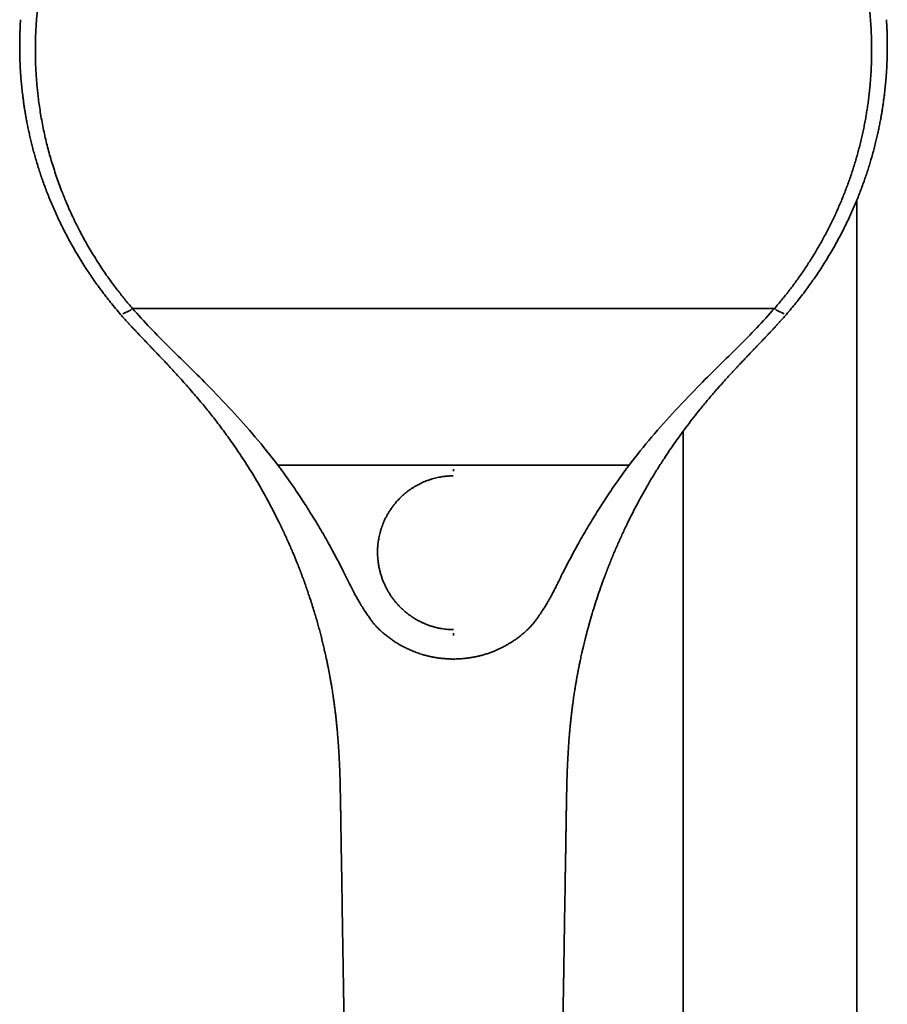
# Model space of a CAD drawing. Header units: millimetres. Extents: x 8 to 758, y 12 to 1622.
# Tile 13 of 16: x 281 to 390, y 1330 to 1454. Entities that reach past the tile are written whole.
import ezdxf

# ---------------------------------------------------------------- set-up
doc = ezdxf.new("R2010")
doc.units = ezdxf.units.MM

msp = doc.modelspace()

# ---------------------------------------------------------------- linework, layer by layer
at = {"color": 7, "linetype": 'Continuous', "lineweight": 35}
for p, q in [((386.3, 1257.18), (386.3, 1431.13)), ((375.91, 1417.48), (294.88, 1417.48)), ((293.65, 1416.78), (294.55, 1417.23)), ((376.24, 1417.23), (377.15, 1416.78)), ((364.4, 1402.01), (364.4, 1257.18)), ((313.23, 1397.72), (357.57, 1397.72)), ((321.16, 1354.33), (321.16, 1354.33)), ((349.64, 1354.33), (349.64, 1354.33))]:
    msp.add_line(p, q, dxfattribs=at)
for points, knots in [([(294.88, 1417.48), (294.88, 1417.48), (294.71, 1417.67), (294.39, 1418.05), (293.9, 1418.64), (293.43, 1419.23), (292.96, 1419.83), (292.45, 1420.5), (291.91, 1421.24), (291.33, 1422.07), (290.76, 1422.92), (290.21, 1423.79), (289.68, 1424.65), (289.19, 1425.48), (288.74, 1426.29), (288.29, 1427.14), (287.82, 1428.05), (287.35, 1429.01), (286.91, 1429.97), (286.54, 1430.84), (286.21, 1431.62), (285.91, 1432.39), (285.59, 1433.25), (285.26, 1434.19), (284.94, 1435.16), (284.64, 1436.14), (284.36, 1437.1), (284.11, 1438.06), (283.88, 1439.02), (283.67, 1439.99), (283.47, 1440.99), (283.29, 1441.99), (283.14, 1442.98), (283.01, 1443.88), (282.92, 1444.71), (282.84, 1445.45), (282.78, 1446.2), (282.72, 1447.02), (282.67, 1447.93), (282.64, 1448.93), (282.62, 1449.94), (282.63, 1450.96), (282.66, 1451.96), (282.7, 1452.87), (282.76, 1453.69), (282.82, 1454.44), (282.89, 1455.19), (282.98, 1456.01), (283.1, 1456.91), (283.25, 1457.9), (283.42, 1458.9), (283.62, 1459.9), (283.83, 1460.88), (284.04, 1461.76), (284.24, 1462.57), (284.44, 1463.29), (284.65, 1464.01), (284.87, 1464.73), (285.1, 1465.45), (285.34, 1466.16), (285.59, 1466.87), (285.85, 1467.57), (286.13, 1468.28), (286.41, 1468.98), (286.71, 1469.67), (287.01, 1470.36), (287.33, 1471.05), (287.65, 1471.73), (287.99, 1472.4), (288.34, 1473.07), (288.69, 1473.74), (289.06, 1474.4), (289.44, 1475.06), (289.83, 1475.71), (290.22, 1476.35), (290.63, 1476.99), (291.05, 1477.63), (291.48, 1478.25), (291.91, 1478.88), (292.36, 1479.49), (292.81, 1480.1), (293.28, 1480.7), (293.75, 1481.29), (294.23, 1481.88), (294.72, 1482.46), (295.22, 1483.04), (295.73, 1483.6), (296.25, 1484.17), (296.78, 1484.72), (297.31, 1485.26), (297.86, 1485.8), (298.41, 1486.33), (298.97, 1486.85), (299.53, 1487.37), (300.11, 1487.87), (300.69, 1488.37), (301.28, 1488.86), (301.88, 1489.34), (302.48, 1489.81), (303.09, 1490.27), (303.71, 1490.73), (304.34, 1491.18), (304.97, 1491.61), (305.61, 1492.04), (306.26, 1492.46), (306.91, 1492.87), (307.57, 1493.27), (308.23, 1493.66), (308.9, 1494.04), (309.58, 1494.41), (310.26, 1494.77), (310.95, 1495.13), (311.64, 1495.47), (312.34, 1495.8), (313.04, 1496.12), (313.75, 1496.44), (314.46, 1496.74), (315.17, 1497.03), (315.89, 1497.31), (316.62, 1497.59), (317.35, 1497.85), (318.08, 1498.1), (318.82, 1498.34), (319.56, 1498.57), (320.31, 1498.79), (321.05, 1499), (321.81, 1499.2), (322.56, 1499.39), (323.31, 1499.56), (324.05, 1499.72), (324.76, 1499.87), (325.54, 1500.02), (326.39, 1500.17), (327.32, 1500.31), (328.18, 1500.44), (328.96, 1500.53), (329.67, 1500.61), (330.38, 1500.68), (331.17, 1500.75), (332.05, 1500.81), (333, 1500.86), (333.88, 1500.89), (334.68, 1500.91), (335.16, 1500.91), (335.4, 1500.91)], [0, 0, 0, 0, 0.000004, 0.0065, 0.012998, 0.019497, 0.025997, 0.032499, 0.041033, 0.049567, 0.05852, 0.067473, 0.07603, 0.084588, 0.092309, 0.10003, 0.109389, 0.118747, 0.127712, 0.136677, 0.143174, 0.149671, 0.158205, 0.166739, 0.175691, 0.184644, 0.193202, 0.201759, 0.210293, 0.218827, 0.22778, 0.236733, 0.245291, 0.253849, 0.260346, 0.266846, 0.273346, 0.279848, 0.288382, 0.296916, 0.305868, 0.314821, 0.323379, 0.331936, 0.338434, 0.344933, 0.351433, 0.357936, 0.36647, 0.375004, 0.383957, 0.39291, 0.401468, 0.410026, 0.416523, 0.423023, 0.429523, 0.436025, 0.442524, 0.449023, 0.455529, 0.462035, 0.468551, 0.475067, 0.48159, 0.488113, 0.49461, 0.50111, 0.50761, 0.514112, 0.520611, 0.52711, 0.533617, 0.540123, 0.546639, 0.553156, 0.559679, 0.566203, 0.5727, 0.5792, 0.5857, 0.592202, 0.598701, 0.6052, 0.611706, 0.618212, 0.624728, 0.631244, 0.637767, 0.64429, 0.650788, 0.657287, 0.663787, 0.670289, 0.676788, 0.683287, 0.689794, 0.6963, 0.702817, 0.709333, 0.715857, 0.72238, 0.728878, 0.735377, 0.741877, 0.748379, 0.754878, 0.761377, 0.767883, 0.77439, 0.780905, 0.787421, 0.793944, 0.800467, 0.806965, 0.813465, 0.819964, 0.826467, 0.832966, 0.839465, 0.845971, 0.852478, 0.858994, 0.86551, 0.872034, 0.878557, 0.885055, 0.891555, 0.898054, 0.904557, 0.91048, 0.916403, 0.92431, 0.932217, 0.940124, 0.946062, 0.952, 0.957992, 0.963984, 0.971984, 0.979984, 0.987984, 0.993992, 1, 1, 1, 1]), ([(335.4, 1500.91), (335.66, 1500.91), (336.17, 1500.91), (336.95, 1500.89), (337.73, 1500.86), (338.5, 1500.83), (339.28, 1500.78), (340.06, 1500.72), (340.83, 1500.64), (341.6, 1500.56), (342.37, 1500.47), (343.14, 1500.36), (343.91, 1500.25), (344.68, 1500.12), (345.44, 1499.98), (346.21, 1499.83), (346.97, 1499.68), (347.73, 1499.51), (348.48, 1499.33), (349.24, 1499.13), (349.99, 1498.93), (350.73, 1498.72), (351.47, 1498.5), (352.21, 1498.26), (352.95, 1498.02), (353.68, 1497.77), (354.41, 1497.5), (355.13, 1497.23), (355.85, 1496.94), (356.57, 1496.64), (357.28, 1496.34), (357.99, 1496.02), (358.69, 1495.69), (359.38, 1495.36), (360.07, 1495.01), (360.76, 1494.66), (361.43, 1494.29), (362.11, 1493.92), (362.78, 1493.53), (363.44, 1493.14), (364.1, 1492.74), (364.75, 1492.32), (365.39, 1491.9), (366.03, 1491.47), (366.66, 1491.03), (367.28, 1490.58), (367.9, 1490.13), (368.51, 1489.66), (369.11, 1489.19), (369.71, 1488.7), (370.29, 1488.21), (370.87, 1487.71), (371.45, 1487.2), (372.01, 1486.68), (372.57, 1486.16), (373.12, 1485.63), (373.66, 1485.09), (374.19, 1484.54), (374.71, 1483.99), (375.22, 1483.42), (375.73, 1482.85), (376.23, 1482.28), (376.72, 1481.69), (377.2, 1481.1), (377.67, 1480.51), (378.13, 1479.9), (378.58, 1479.29), (379.03, 1478.67), (379.46, 1478.05), (379.88, 1477.42), (380.3, 1476.79), (380.7, 1476.15), (381.09, 1475.5), (381.48, 1474.85), (381.85, 1474.19), (382.22, 1473.53), (382.57, 1472.86), (382.92, 1472.19), (383.25, 1471.51), (383.57, 1470.82), (383.88, 1470.14), (384.19, 1469.45), (384.48, 1468.75), (384.76, 1468.05), (385.03, 1467.35), (385.29, 1466.64), (385.53, 1465.93), (385.77, 1465.22), (386, 1464.5), (386.21, 1463.78), (386.42, 1463.05), (386.61, 1462.33), (386.8, 1461.6), (386.97, 1460.87), (387.13, 1460.14), (387.28, 1459.4), (387.41, 1458.66), (387.54, 1457.92), (387.65, 1457.18), (387.76, 1456.44), (387.85, 1455.69), (387.93, 1454.94), (388, 1454.2), (388.06, 1453.45), (388.1, 1452.7), (388.14, 1451.95), (388.16, 1451.2), (388.17, 1450.45), (388.17, 1449.7), (388.16, 1448.95), (388.14, 1448.2), (388.1, 1447.46), (388.06, 1446.71), (388, 1445.96), (387.93, 1445.21), (387.85, 1444.46), (387.76, 1443.72), (387.66, 1442.98), (387.54, 1442.23), (387.42, 1441.49), (387.28, 1440.76), (387.13, 1440.02), (386.98, 1439.29), (386.81, 1438.56), (386.62, 1437.83), (386.43, 1437.1), (386.23, 1436.38), (386.01, 1435.66), (385.79, 1434.94), (385.55, 1434.23), (385.3, 1433.52), (385.04, 1432.81), (384.77, 1432.11), (384.49, 1431.41), (384.2, 1430.71), (383.9, 1430.02), (383.59, 1429.33), (383.27, 1428.65), (382.94, 1427.97), (382.59, 1427.3), (382.24, 1426.63), (381.88, 1425.97), (381.5, 1425.31), (381.12, 1424.66), (380.73, 1424.02), (380.32, 1423.37), (379.91, 1422.74), (379.49, 1422.11), (379.06, 1421.49), (378.62, 1420.87), (378.16, 1420.26), (377.72, 1419.67), (377.27, 1419.1), (376.83, 1418.55), (376.37, 1418.01), (376.07, 1417.65), (375.91, 1417.48), (375.91, 1417.48)], [0, 0, 0, 0, 0.006496, 0.012994, 0.019493, 0.025993, 0.032496, 0.038993, 0.045493, 0.051992, 0.058495, 0.064994, 0.071492, 0.077999, 0.084505, 0.091019, 0.097534, 0.104058, 0.110583, 0.11708, 0.12358, 0.130079, 0.136582, 0.143081, 0.14958, 0.156086, 0.162592, 0.169107, 0.175621, 0.182147, 0.188672, 0.19517, 0.201669, 0.208169, 0.214671, 0.22117, 0.227669, 0.234175, 0.240682, 0.247196, 0.253711, 0.260235, 0.266759, 0.273257, 0.279756, 0.286256, 0.292759, 0.299257, 0.305756, 0.312263, 0.318769, 0.325283, 0.331798, 0.338324, 0.344849, 0.351347, 0.357846, 0.364346, 0.370848, 0.377347, 0.383846, 0.390352, 0.396858, 0.403374, 0.409889, 0.416413, 0.422936, 0.429434, 0.435933, 0.442433, 0.448935, 0.455434, 0.461933, 0.46844, 0.474946, 0.48146, 0.487975, 0.4945, 0.501026, 0.507523, 0.514023, 0.520523, 0.527025, 0.533524, 0.540023, 0.546529, 0.553035, 0.559551, 0.566066, 0.57259, 0.579113, 0.58561, 0.59211, 0.59861, 0.605112, 0.611611, 0.61811, 0.624616, 0.631123, 0.637637, 0.644151, 0.650676, 0.657203, 0.6637, 0.6702, 0.6767, 0.683202, 0.689701, 0.6962, 0.702706, 0.709212, 0.715726, 0.72224, 0.728765, 0.73529, 0.741787, 0.748287, 0.754787, 0.761289, 0.767786, 0.774286, 0.780786, 0.787289, 0.793785, 0.800283, 0.806779, 0.813277, 0.819775, 0.826274, 0.832781, 0.839287, 0.845801, 0.852315, 0.85884, 0.865365, 0.871863, 0.878363, 0.884862, 0.891365, 0.897862, 0.904362, 0.910861, 0.917364, 0.923861, 0.930361, 0.936861, 0.943363, 0.949859, 0.956356, 0.962856, 0.969356, 0.975858, 0.98189, 0.987923, 0.993959, 0.999996, 1, 1, 1, 1]), ([(280.76, 1453.9), (280.76, 1453.89), (280.75, 1453.86), (280.75, 1453.81), (280.75, 1453.76), (280.75, 1453.71), (280.74, 1453.66), (280.74, 1453.58), (280.73, 1453.47), (280.72, 1453.33), (280.72, 1453.17), (280.71, 1452.98), (280.7, 1452.77), (280.69, 1452.54), (280.68, 1452.29), (280.67, 1452.01), (280.66, 1451.71), (280.66, 1451.41), (280.65, 1450.98), (280.65, 1450.42), (280.66, 1449.72), (280.67, 1449.01), (280.7, 1448.27), (280.74, 1447.5), (280.8, 1446.69), (280.86, 1445.87), (280.95, 1445.03), (281.04, 1444.27), (281.13, 1443.61), (281.21, 1443.03), (281.3, 1442.45), (281.4, 1441.85), (281.51, 1441.23), (281.63, 1440.61), (281.76, 1439.97), (281.91, 1439.33), (282.06, 1438.66), (282.23, 1437.98), (282.41, 1437.28), (282.61, 1436.57), (282.83, 1435.83), (283.05, 1435.11), (283.28, 1434.39), (283.52, 1433.69), (283.78, 1432.97), (284.05, 1432.24), (284.34, 1431.5), (284.65, 1430.75), (284.98, 1429.98), (285.33, 1429.21), (285.7, 1428.42), (286.09, 1427.62), (286.5, 1426.82), (286.93, 1426.01), (287.39, 1425.2), (287.86, 1424.38), (288.36, 1423.56), (288.86, 1422.76), (289.37, 1421.99), (289.88, 1421.24), (290.4, 1420.49), (290.96, 1419.74), (291.53, 1418.98), (292.12, 1418.23), (292.74, 1417.48), (293.17, 1416.98), (293.38, 1416.73)], [0, 0, 0, 0, 0.001344, 0.0025426, 0.0036481, 0.0048852, 0.0061908, 0.0075631, 0.0110608, 0.0144954, 0.0182233, 0.0230426, 0.0282751, 0.0339195, 0.0404225, 0.047395, 0.0548116, 0.0623659, 0.0699641, 0.0870834, 0.1044472, 0.1221657, 0.1402562, 0.1599959, 0.1801677, 0.2007753, 0.221823, 0.243315, 0.25763, 0.2721387, 0.2868431, 0.3018882, 0.3174795, 0.3336228, 0.3495511, 0.3659899, 0.3829428, 0.4004134, 0.4184052, 0.4369217, 0.4559663, 0.4755424, 0.4935766, 0.5120445, 0.5309485, 0.5502911, 0.5700747, 0.5903019, 0.6109753, 0.6320509, 0.6535758, 0.6755481, 0.6979673, 0.7208334, 0.7437258, 0.7670485, 0.7908008, 0.8149819, 0.836934, 0.859226, 0.8818561, 0.9048223, 0.9281227, 0.9517542, 0.9757144, 1, 1, 1, 1]), ([(377.41, 1416.73), (377.62, 1416.97), (378.02, 1417.44), (378.61, 1418.16), (379.18, 1418.87), (379.73, 1419.59), (380.26, 1420.3), (380.79, 1421.06), (381.34, 1421.85), (381.89, 1422.69), (382.41, 1423.51), (382.91, 1424.34), (383.39, 1425.17), (383.85, 1425.99), (384.29, 1426.81), (384.7, 1427.62), (385.1, 1428.42), (385.46, 1429.21), (385.81, 1429.98), (386.14, 1430.75), (386.45, 1431.5), (386.74, 1432.24), (387.01, 1432.97), (387.27, 1433.68), (387.5, 1434.37), (387.73, 1435.05), (387.93, 1435.71), (388.14, 1436.4), (388.34, 1437.11), (388.53, 1437.85), (388.71, 1438.57), (388.88, 1439.26), (389.03, 1439.94), (389.16, 1440.59), (389.28, 1441.2), (389.39, 1441.79), (389.48, 1442.37), (389.57, 1442.93), (389.65, 1443.48), (389.72, 1444.02), (389.79, 1444.56), (389.86, 1445.19), (389.93, 1445.91), (390, 1446.72), (390.06, 1447.51), (390.1, 1448.32), (390.13, 1449.15), (390.14, 1449.99), (390.15, 1450.82), (390.14, 1451.47), (390.13, 1451.94), (390.12, 1452.24), (390.11, 1452.52), (390.1, 1452.78), (390.09, 1453.01), (390.08, 1453.2), (390.07, 1453.37), (390.06, 1453.51), (390.05, 1453.62), (390.05, 1453.7), (390.05, 1453.77), (390.04, 1453.81), (390.04, 1453.86), (390.04, 1453.89), (390.04, 1453.9)], [0, 0, 0, 0, 0.023086, 0.045879, 0.068375, 0.090573, 0.112469, 0.134062, 0.15912, 0.183751, 0.207955, 0.231729, 0.255547, 0.278916, 0.301836, 0.324308, 0.346331, 0.367904, 0.389027, 0.409656, 0.42984, 0.449583, 0.468887, 0.487754, 0.505862, 0.523553, 0.540829, 0.557694, 0.577237, 0.596203, 0.614596, 0.632421, 0.649681, 0.66638, 0.681802, 0.69672, 0.71114, 0.725206, 0.739093, 0.752804, 0.766339, 0.779699, 0.800344, 0.820564, 0.840364, 0.859748, 0.881274, 0.902271, 0.922821, 0.943056, 0.95102, 0.958536, 0.965519, 0.971969, 0.977883, 0.982401, 0.986544, 0.990311, 0.992889, 0.995255, 0.996357, 0.997461, 0.998658, 1, 1, 1, 1]), ([(294.55, 1417.23), (294.57, 1417.24), (294.62, 1417.27), (294.71, 1417.33), (294.8, 1417.4), (294.86, 1417.45), (294.88, 1417.48)], [0, 0, 0, 0, 0.213859, 0.499988, 0.786128, 1, 1, 1, 1]), ([(313.23, 1397.72), (312.29, 1398.91), (310.42, 1401.27), (307.4, 1404.64), (304.53, 1407.63), (301.87, 1410.28), (299.47, 1412.64), (297.1, 1415), (295.62, 1416.65), (294.88, 1417.48)], [0, 0, 0, 0, 0.166662, 0.333325, 0.499985, 0.624991, 0.749997, 0.875002, 1, 1, 1, 1]), ([(375.91, 1417.48), (375.17, 1416.65), (373.69, 1415), (371.33, 1412.64), (368.93, 1410.28), (366.27, 1407.63), (363.39, 1404.64), (360.37, 1401.27), (358.5, 1398.91), (357.57, 1397.72)], [0, 0, 0, 0, 0.124998, 0.250003, 0.375009, 0.500015, 0.666675, 0.833338, 1, 1, 1, 1]), ([(375.91, 1417.48), (375.94, 1417.45), (376, 1417.4), (376.09, 1417.33), (376.18, 1417.27), (376.22, 1417.24), (376.24, 1417.23)], [0, 0, 0, 0, 0.213872, 0.500012, 0.786141, 1, 1, 1, 1]), ([(293.38, 1416.73), (293.49, 1416.6), (293.72, 1416.34), (294.05, 1415.97), (294.36, 1415.62), (294.67, 1415.29), (294.96, 1414.97), (295.24, 1414.68), (295.51, 1414.39), (295.77, 1414.11), (296.03, 1413.84), (296.27, 1413.59), (296.49, 1413.36), (296.68, 1413.15), (296.86, 1412.96), (297.02, 1412.8), (297.16, 1412.65), (297.28, 1412.53), (297.39, 1412.41), (297.48, 1412.32), (297.55, 1412.24), (297.61, 1412.19), (297.65, 1412.14), (297.68, 1412.11), (297.7, 1412.09), (297.72, 1412.07), (297.74, 1412.05), (297.76, 1412.02), (297.8, 1411.99), (297.85, 1411.94), (297.92, 1411.86), (298.02, 1411.76), (298.13, 1411.64), (298.25, 1411.51), (298.39, 1411.37), (298.54, 1411.21), (298.7, 1411.04), (298.88, 1410.85), (299.19, 1410.52), (299.66, 1410.02), (300.27, 1409.36), (300.9, 1408.67), (301.54, 1407.96), (302.19, 1407.22), (302.86, 1406.46), (303.48, 1405.72), (304.06, 1405.02), (304.6, 1404.35), (305.14, 1403.67), (305.68, 1402.97), (306.23, 1402.24), (306.77, 1401.5), (307.39, 1400.64), (308.06, 1399.67), (308.79, 1398.58), (309.5, 1397.48), (310.19, 1396.35), (310.86, 1395.22), (311.51, 1394.09), (312.13, 1392.94), (312.74, 1391.79), (313.34, 1390.58), (313.94, 1389.34), (314.53, 1388.04), (315.1, 1386.74), (315.56, 1385.63), (315.92, 1384.72), (316.18, 1384.02), (316.45, 1383.32), (316.7, 1382.61), (316.94, 1381.92), (317.19, 1381.19), (317.44, 1380.44), (317.68, 1379.66), (317.91, 1378.91), (318.13, 1378.18), (318.33, 1377.47), (318.51, 1376.79), (318.68, 1376.14), (318.84, 1375.51), (318.99, 1374.89), (319.13, 1374.27), (319.27, 1373.67), (319.37, 1373.2), (319.44, 1372.87), (319.49, 1372.65), (319.53, 1372.45), (319.57, 1372.26), (319.6, 1372.09), (319.63, 1371.94), (319.65, 1371.82), (319.67, 1371.73), (319.69, 1371.65), (319.7, 1371.59), (319.71, 1371.54), (319.72, 1371.5), (319.72, 1371.46), (319.73, 1371.41), (319.75, 1371.34), (319.76, 1371.25), (319.78, 1371.14), (319.81, 1371), (319.84, 1370.84), (319.87, 1370.64), (319.91, 1370.41), (319.96, 1370.15), (320.01, 1369.87), (320.06, 1369.55), (320.11, 1369.21), (320.17, 1368.84), (320.23, 1368.44), (320.29, 1368), (320.35, 1367.55), (320.42, 1367.06), (320.48, 1366.54), (320.55, 1366), (320.61, 1365.45), (320.66, 1364.89), (320.72, 1364.34), (320.77, 1363.77), (320.81, 1363.17), (320.86, 1362.56), (320.9, 1361.93), (320.94, 1361.27), (320.98, 1360.6), (321.01, 1359.9), (321.04, 1359.18), (321.07, 1358.42), (321.09, 1357.65), (321.11, 1356.85), (321.12, 1356.03), (321.14, 1355.19), (321.15, 1354.62), (321.15, 1354.33)], [0, 0, 0, 0, 0.007463, 0.014605, 0.021426, 0.027926, 0.034107, 0.039966, 0.045506, 0.05123, 0.056566, 0.061515, 0.066076, 0.070251, 0.073846, 0.077095, 0.079997, 0.082551, 0.084759, 0.086619, 0.088132, 0.089298, 0.090124, 0.090795, 0.091152, 0.091465, 0.091891, 0.092429, 0.093078, 0.09384, 0.095528, 0.097592, 0.100033, 0.10253, 0.105328, 0.108426, 0.111824, 0.115501, 0.119261, 0.131768, 0.144662, 0.157945, 0.171616, 0.185674, 0.200118, 0.214949, 0.226874, 0.239038, 0.251443, 0.264087, 0.276971, 0.290094, 0.303336, 0.321908, 0.340518, 0.359166, 0.377854, 0.396582, 0.415012, 0.433481, 0.451987, 0.470532, 0.4906, 0.510713, 0.53087, 0.551073, 0.561673, 0.572286, 0.582911, 0.593536, 0.603973, 0.614156, 0.626041, 0.637562, 0.648717, 0.659508, 0.669934, 0.679818, 0.68935, 0.698531, 0.707359, 0.716497, 0.725225, 0.733542, 0.736697, 0.739789, 0.742812, 0.745601, 0.748074, 0.750231, 0.751828, 0.753192, 0.754325, 0.755224, 0.755892, 0.756361, 0.756956, 0.757683, 0.758625, 0.759891, 0.761489, 0.763419, 0.765679, 0.768567, 0.771861, 0.775561, 0.779667, 0.784178, 0.789096, 0.794419, 0.800148, 0.806283, 0.812824, 0.819772, 0.827125, 0.834884, 0.843049, 0.850553, 0.858371, 0.866501, 0.874944, 0.8837, 0.892605, 0.901812, 0.911321, 0.921132, 0.931456, 0.942094, 0.953045, 0.964311, 0.975892, 0.987789, 1, 1, 1, 1]), ([(349.64, 1354.33), (349.65, 1354.62), (349.66, 1355.21), (349.67, 1356.08), (349.69, 1356.92), (349.71, 1357.74), (349.73, 1358.53), (349.76, 1359.3), (349.79, 1360.04), (349.83, 1360.77), (349.87, 1361.49), (349.91, 1362.19), (349.96, 1362.87), (350.01, 1363.52), (350.06, 1364.14), (350.12, 1364.72), (350.17, 1365.28), (350.23, 1365.8), (350.28, 1366.29), (350.34, 1366.76), (350.4, 1367.21), (350.45, 1367.63), (350.51, 1368.02), (350.56, 1368.4), (350.62, 1368.76), (350.67, 1369.1), (350.72, 1369.41), (350.76, 1369.7), (350.81, 1369.96), (350.84, 1370.18), (350.88, 1370.37), (350.9, 1370.53), (350.93, 1370.67), (350.95, 1370.8), (350.97, 1370.92), (350.99, 1371.03), (351.02, 1371.15), (351.04, 1371.3), (351.07, 1371.44), (351.09, 1371.54), (351.09, 1371.57), (351.1, 1371.6), (351.1, 1371.62), (351.11, 1371.64), (351.11, 1371.68), (351.12, 1371.71), (351.13, 1371.78), (351.15, 1371.87), (351.18, 1371.99), (351.2, 1372.14), (351.24, 1372.31), (351.28, 1372.52), (351.33, 1372.76), (351.39, 1373.04), (351.45, 1373.34), (351.53, 1373.68), (351.61, 1374.05), (351.7, 1374.44), (351.79, 1374.83), (351.88, 1375.21), (351.97, 1375.58), (352.07, 1375.96), (352.17, 1376.35), (352.27, 1376.74), (352.38, 1377.13), (352.56, 1377.78), (352.82, 1378.71), (353.18, 1379.89), (353.56, 1381.07), (353.98, 1382.31), (354.45, 1383.6), (354.97, 1384.95), (355.51, 1386.29), (356.07, 1387.6), (356.65, 1388.9), (357.25, 1390.17), (357.86, 1391.4), (358.48, 1392.61), (359.13, 1393.8), (359.8, 1394.99), (360.49, 1396.17), (361.22, 1397.35), (361.94, 1398.48), (362.67, 1399.58), (363.4, 1400.63), (364.15, 1401.68), (364.92, 1402.72), (365.72, 1403.75), (366.55, 1404.79), (367.42, 1405.85), (368.15, 1406.71), (368.7, 1407.34), (369.07, 1407.75), (369.43, 1408.15), (369.78, 1408.54), (370.11, 1408.91), (370.43, 1409.26), (370.74, 1409.59), (371.02, 1409.9), (371.29, 1410.19), (371.54, 1410.46), (371.77, 1410.7), (371.98, 1410.91), (372.16, 1411.1), (372.32, 1411.28), (372.47, 1411.43), (372.61, 1411.58), (372.73, 1411.7), (372.84, 1411.82), (372.93, 1411.91), (373, 1411.98), (373.04, 1412.03), (373.07, 1412.06), (373.09, 1412.08), (373.12, 1412.11), (373.15, 1412.15), (373.21, 1412.2), (373.28, 1412.28), (373.38, 1412.38), (373.5, 1412.51), (373.63, 1412.65), (373.78, 1412.81), (373.95, 1412.98), (374.14, 1413.18), (374.34, 1413.39), (374.56, 1413.62), (374.79, 1413.86), (375.04, 1414.13), (375.31, 1414.41), (375.58, 1414.7), (375.87, 1415.01), (376.15, 1415.32), (376.45, 1415.65), (376.76, 1415.99), (377.09, 1416.35), (377.31, 1416.6), (377.42, 1416.73)], [0, 0, 0, 0, 0.012564, 0.024786, 0.036668, 0.04821, 0.059411, 0.070273, 0.080795, 0.090977, 0.101278, 0.111206, 0.12076, 0.129941, 0.138749, 0.147184, 0.154888, 0.162251, 0.169275, 0.175959, 0.182303, 0.188306, 0.19397, 0.199294, 0.204506, 0.209346, 0.213812, 0.217906, 0.221626, 0.224973, 0.227532, 0.229819, 0.231836, 0.233589, 0.235261, 0.236929, 0.238593, 0.240253, 0.24356, 0.24426, 0.244717, 0.245016, 0.24529, 0.245654, 0.24611, 0.246656, 0.247293, 0.248771, 0.250584, 0.252732, 0.255214, 0.258031, 0.261613, 0.265622, 0.270058, 0.27492, 0.280209, 0.285924, 0.292066, 0.297191, 0.302579, 0.30821, 0.313885, 0.319552, 0.325211, 0.330862, 0.348468, 0.365996, 0.383446, 0.400818, 0.421397, 0.441864, 0.462221, 0.482466, 0.5026, 0.522623, 0.541934, 0.561141, 0.580357, 0.599682, 0.619119, 0.638666, 0.658323, 0.67644, 0.69465, 0.712954, 0.731352, 0.749844, 0.768429, 0.7884, 0.808479, 0.816397, 0.824332, 0.832083, 0.839471, 0.846635, 0.853421, 0.859828, 0.865857, 0.871507, 0.876779, 0.881672, 0.885713, 0.889454, 0.892894, 0.896034, 0.898874, 0.90137, 0.903577, 0.905494, 0.907098, 0.907831, 0.908431, 0.908746, 0.909271, 0.910015, 0.910979, 0.912606, 0.914623, 0.91703, 0.919828, 0.923016, 0.926594, 0.930396, 0.934558, 0.93908, 0.943962, 0.949204, 0.954806, 0.960768, 0.96655, 0.972634, 0.979021, 0.985711, 0.992704, 1, 1, 1, 1]), ([(313.23, 1397.73), (313.34, 1397.57), (313.68, 1397.11), (314.25, 1396.33), (314.91, 1395.38), (315.56, 1394.43), (316.2, 1393.47), (316.83, 1392.51), (317.44, 1391.53), (318.05, 1390.55), (318.64, 1389.56), (319.22, 1388.56), (319.75, 1387.62), (320.23, 1386.73), (320.68, 1385.9), (321.11, 1385.07), (321.39, 1384.51), (321.53, 1384.23)], [0, 0, 0, 0, 0.036281, 0.108843, 0.181418, 0.253987, 0.326556, 0.399179, 0.471802, 0.54458, 0.617358, 0.690186, 0.763013, 0.822242, 0.881479, 0.940736, 1, 1, 1, 1]), ([(357.57, 1397.73), (357.45, 1397.57), (357.11, 1397.11), (356.55, 1396.33), (355.89, 1395.38), (355.23, 1394.43), (354.6, 1393.47), (353.97, 1392.51), (353.35, 1391.53), (352.75, 1390.55), (352.16, 1389.56), (351.58, 1388.56), (351.05, 1387.62), (350.56, 1386.73), (350.12, 1385.9), (349.69, 1385.07), (349.41, 1384.51), (349.26, 1384.23)], [0, 0, 0, 0, 0.036281, 0.108843, 0.181418, 0.253987, 0.326557, 0.399179, 0.471803, 0.54458, 0.617358, 0.690186, 0.763013, 0.822242, 0.881479, 0.940736, 1, 1, 1, 1]), ([(335.4, 1376.96), (335.28, 1376.96), (335.04, 1376.96), (334.67, 1376.98), (334.29, 1377.02), (333.9, 1377.07), (333.5, 1377.15), (333.16, 1377.23), (332.88, 1377.3), (332.66, 1377.37), (332.44, 1377.44), (332.22, 1377.52), (332.01, 1377.6), (331.81, 1377.68), (331.64, 1377.75), (331.49, 1377.82), (331.34, 1377.89), (331.1, 1378), (330.78, 1378.17), (330.39, 1378.41), (330, 1378.67), (329.7, 1378.89), (329.47, 1379.07), (329.31, 1379.2), (329.15, 1379.34), (328.99, 1379.48), (328.84, 1379.63), (328.69, 1379.77), (328.51, 1379.96), (328.29, 1380.2), (328.02, 1380.51), (327.77, 1380.84), (327.52, 1381.18), (327.29, 1381.54), (327.07, 1381.92), (326.86, 1382.31), (326.67, 1382.72), (326.49, 1383.14), (326.33, 1383.58), (326.19, 1384.04), (326.06, 1384.51), (325.97, 1384.98), (325.9, 1385.43), (325.85, 1385.86), (325.83, 1386.21), (325.82, 1386.41), (325.82, 1386.5), (325.82, 1386.54), (325.82, 1386.57), (325.81, 1386.64), (325.81, 1386.76), (325.81, 1386.95), (325.82, 1387.16), (325.83, 1387.39), (325.85, 1387.65), (325.88, 1387.93), (325.93, 1388.23), (325.98, 1388.54), (326.05, 1388.88), (326.14, 1389.23), (326.24, 1389.58), (326.36, 1389.93), (326.48, 1390.26), (326.62, 1390.61), (326.79, 1390.96), (326.98, 1391.32), (327.18, 1391.68), (327.41, 1392.04), (327.66, 1392.4), (327.93, 1392.75), (328.21, 1393.1), (328.52, 1393.43), (328.84, 1393.75), (329.17, 1394.04), (329.51, 1394.32), (329.84, 1394.57), (330.17, 1394.8), (330.51, 1395), (330.84, 1395.19), (331.19, 1395.37), (331.57, 1395.55), (331.96, 1395.71), (332.34, 1395.85), (332.71, 1395.96), (333.05, 1396.06), (333.39, 1396.14), (333.7, 1396.2), (334, 1396.25), (334.27, 1396.29), (334.53, 1396.32), (334.77, 1396.33), (334.99, 1396.34), (335.18, 1396.35), (335.31, 1396.35), (335.37, 1396.35)], [0, 0, 0, 0, 0.011666, 0.023766, 0.036295, 0.049251, 0.062636, 0.076452, 0.083922, 0.091512, 0.099224, 0.107056, 0.115124, 0.121752, 0.127947, 0.133419, 0.138857, 0.144294, 0.159739, 0.175186, 0.190633, 0.206082, 0.213018, 0.219954, 0.226949, 0.234206, 0.241459, 0.248375, 0.254623, 0.267931, 0.28153, 0.295411, 0.309568, 0.324001, 0.338444, 0.353159, 0.368154, 0.38343, 0.398974, 0.414785, 0.430865, 0.447217, 0.461831, 0.476652, 0.489869, 0.495735, 0.496994, 0.498401, 0.499635, 0.500367, 0.505528, 0.511566, 0.518467, 0.526223, 0.534827, 0.544278, 0.553966, 0.564415, 0.575633, 0.587634, 0.600414, 0.611649, 0.623411, 0.635698, 0.648517, 0.66189, 0.675939, 0.689743, 0.703988, 0.718578, 0.733425, 0.748445, 0.763478, 0.778057, 0.792204, 0.805932, 0.819253, 0.832174, 0.844698, 0.856822, 0.871489, 0.885498, 0.898821, 0.911425, 0.923322, 0.934539, 0.945086, 0.954972, 0.9642, 0.972772, 0.98055, 0.987686, 0.994173, 1, 1, 1, 1]), ([(335.4, 1396.94), (335.4, 1396.98), (335.4, 1397.05), (335.4, 1397.13), (335.4, 1397.18), (335.4, 1397.18), (335.4, 1397.19)], [0, 0, 0, 0, 0.24751, 0.500016, 0.752514, 1, 1, 1, 1]), ([(335.4, 1373.24), (335.23, 1373.24), (334.9, 1373.25), (334.41, 1373.28), (333.92, 1373.32), (333.42, 1373.38), (332.93, 1373.46), (332.44, 1373.56), (331.95, 1373.68), (331.52, 1373.8), (331.16, 1373.91), (330.85, 1374.02), (330.55, 1374.13), (330.18, 1374.28), (329.74, 1374.46), (329.25, 1374.7), (328.76, 1374.95), (328.29, 1375.23), (327.82, 1375.53), (327.37, 1375.85), (326.93, 1376.19), (326.56, 1376.49), (326.28, 1376.74), (326.06, 1376.94), (325.85, 1377.15), (325.62, 1377.39), (325.38, 1377.66), (325.14, 1377.96), (324.87, 1378.33), (324.57, 1378.75), (324.21, 1379.28), (323.85, 1379.86), (323.5, 1380.44), (323.18, 1381), (322.87, 1381.57), (322.49, 1382.31), (322.04, 1383.22), (321.7, 1383.89), (321.53, 1384.23)], [0, 0, 0, 0, 0.025512, 0.051184, 0.076856, 0.102862, 0.128867, 0.155208, 0.18155, 0.208051, 0.225163, 0.242299, 0.259435, 0.276593, 0.305793, 0.335148, 0.364503, 0.394114, 0.423725, 0.453825, 0.483937, 0.514038, 0.52983, 0.545642, 0.561454, 0.577294, 0.598726, 0.620161, 0.639695, 0.671208, 0.702725, 0.74066, 0.778594, 0.810301, 0.842009, 0.881492, 0.940743, 1, 1, 1, 1]), ([(349.26, 1384.23), (349.09, 1383.89), (348.83, 1383.37), (348.48, 1382.65), (348.19, 1382.09), (347.93, 1381.57), (347.68, 1381.11), (347.44, 1380.69), (347.2, 1380.27), (346.95, 1379.86), (346.69, 1379.46), (346.43, 1379.06), (346.16, 1378.66), (345.92, 1378.32), (345.71, 1378.03), (345.53, 1377.8), (345.34, 1377.58), (345.14, 1377.35), (344.91, 1377.12), (344.64, 1376.85), (344.32, 1376.56), (343.93, 1376.24), (343.52, 1375.92), (343.07, 1375.6), (342.6, 1375.29), (342.12, 1375.01), (341.62, 1374.74), (341.1, 1374.48), (340.59, 1374.26), (340.1, 1374.07), (339.64, 1373.91), (339.18, 1373.77), (338.7, 1373.64), (338.21, 1373.53), (337.72, 1373.44), (337.22, 1373.36), (336.78, 1373.31), (336.39, 1373.28), (336.06, 1373.26), (335.73, 1373.25), (335.51, 1373.24), (335.4, 1373.24)], [0, 0, 0, 0, 0.05924, 0.092158, 0.125076, 0.157991, 0.183192, 0.208393, 0.233644, 0.258896, 0.284221, 0.309547, 0.334928, 0.360307, 0.375885, 0.391484, 0.407082, 0.422709, 0.440897, 0.459086, 0.484742, 0.510399, 0.540053, 0.569706, 0.599713, 0.629719, 0.6599, 0.691654, 0.723408, 0.748987, 0.774698, 0.800407, 0.82641, 0.852412, 0.878722, 0.905033, 0.9315, 0.948596, 0.965721, 0.982846, 1, 1, 1, 1]), ([(335.4, 1376.2), (335.4, 1376.2), (335.4, 1376.21), (335.4, 1376.28), (335.4, 1376.37), (335.4, 1376.46), (335.4, 1376.5)], [0, 0, 0, 0, 0.2469157, 0.5000036, 0.7530896, 1, 1, 1, 1]), ([(321.15, 1354.33), (321.16, 1354.13), (321.16, 1353.75), (321.17, 1353.19), (321.18, 1352.66), (321.19, 1352.16), (321.2, 1351.69), (321.2, 1351.26), (321.21, 1350.85), (321.22, 1350.48), (321.22, 1350.15), (321.23, 1349.86), (321.23, 1349.62), (321.23, 1349.4), (321.24, 1349.19), (321.24, 1348.79), (321.25, 1348.09), (321.27, 1347.08), (321.29, 1345.95), (321.33, 1343.18), (321.39, 1339.65), (321.44, 1336.27), (321.47, 1334.69), (321.48, 1334), (321.49, 1333.29), (321.5, 1332.69), (321.51, 1332.22), (321.52, 1331.89), (321.52, 1331.56), (321.53, 1331.26), (321.53, 1330.97), (321.53, 1330.71), (321.54, 1330.47), (321.54, 1330.24), (321.55, 1330.02), (321.55, 1329.77), (321.55, 1329.5), (321.56, 1329.2), (321.56, 1328.87), (321.57, 1328.52), (321.58, 1328.02), (321.59, 1327.39), (321.6, 1326.64), (321.61, 1325.92), (321.62, 1325.22), (321.64, 1323.87), (321.69, 1321.17), (321.77, 1315.86), (321.91, 1307.33), (322.09, 1296.29), (322.28, 1284.48), (322.41, 1276.37), (322.48, 1271.97), (322.5, 1270.78), (322.52, 1269.61), (322.53, 1268.76), (322.54, 1268.23), (322.55, 1268), (322.55, 1267.77), (322.55, 1267.52), (322.56, 1267.25), (322.56, 1266.96), (322.57, 1266.65), (322.57, 1266.33), (322.58, 1265.95), (322.59, 1265.53), (322.59, 1265.05), (322.6, 1264.55), (322.61, 1264.01), (322.62, 1263.63), (322.62, 1263.43), (322.62, 1263.41)], [0, 0, 0, 0, 0.006464, 0.012607, 0.018428, 0.023927, 0.029104, 0.033876, 0.038336, 0.042486, 0.046326, 0.049174, 0.051823, 0.054273, 0.056532, 0.058745, 0.067538, 0.079686, 0.092094, 0.104545, 0.17125, 0.208605, 0.215974, 0.223557, 0.231385, 0.239457, 0.243152, 0.246887, 0.250475, 0.253846, 0.256998, 0.259881, 0.262555, 0.265017, 0.26727, 0.269984, 0.272997, 0.276307, 0.279916, 0.283823, 0.288029, 0.296452, 0.304624, 0.312544, 0.32021, 0.327691, 0.35704, 0.40945, 0.503039, 0.638393, 0.773744, 0.892847, 0.905948, 0.919048, 0.932003, 0.944639, 0.947092, 0.949532, 0.952031, 0.954763, 0.957736, 0.960892, 0.964282, 0.967905, 0.971761, 0.976655, 0.98188, 0.987436, 0.993323, 0.99954, 1, 1, 1, 1]), ([(348.18, 1263.41), (348.18, 1263.55), (348.18, 1263.82), (348.19, 1264.24), (348.2, 1264.64), (348.2, 1265.02), (348.21, 1265.37), (348.21, 1265.68), (348.22, 1265.97), (348.22, 1266.22), (348.23, 1266.46), (348.23, 1266.72), (348.23, 1267.02), (348.24, 1267.37), (348.25, 1267.73), (348.25, 1268.1), (348.26, 1268.54), (348.27, 1269.06), (348.28, 1269.65), (348.29, 1270.25), (348.3, 1270.83), (348.3, 1271.41), (348.32, 1272.46), (348.35, 1273.99), (348.38, 1276.01), (348.46, 1280.94), (348.63, 1291.63), (348.87, 1306.22), (349.05, 1317.54), (349.13, 1322.79), (349.15, 1323.8), (349.17, 1324.83), (349.18, 1325.87), (349.2, 1326.94), (349.21, 1327.81), (349.23, 1328.48), (349.23, 1328.96), (349.24, 1329.42), (349.25, 1329.87), (349.25, 1330.29), (349.26, 1330.66), (349.27, 1330.98), (349.27, 1331.26), (349.27, 1331.55), (349.28, 1331.84), (349.28, 1332.15), (349.29, 1332.51), (349.3, 1332.94), (349.31, 1333.42), (349.31, 1333.92), (349.32, 1334.51), (349.33, 1335.19), (349.35, 1335.99), (349.36, 1336.84), (349.37, 1337.72), (349.41, 1339.9), (349.44, 1341.99), (349.48, 1344.02), (349.49, 1344.68), (349.5, 1345.34), (349.51, 1345.87), (349.51, 1346.26), (349.52, 1346.54), (349.52, 1346.81), (349.53, 1347.07), (349.53, 1347.33), (349.53, 1347.59), (349.54, 1347.84), (349.54, 1348.09), (349.55, 1348.34), (349.55, 1348.62), (349.56, 1348.92), (349.56, 1349.24), (349.57, 1349.58), (349.57, 1349.95), (349.58, 1350.33), (349.58, 1350.75), (349.59, 1351.19), (349.6, 1351.65), (349.61, 1352.14), (349.62, 1352.65), (349.62, 1353.19), (349.63, 1353.75), (349.64, 1354.13), (349.64, 1354.33)], [0, 0, 0, 0, 0.004366, 0.009141, 0.013616, 0.017791, 0.021665, 0.025042, 0.028152, 0.030995, 0.033571, 0.035879, 0.039621, 0.043452, 0.047398, 0.051459, 0.055635, 0.062062, 0.068644, 0.075154, 0.081583, 0.087929, 0.094194, 0.116337, 0.138478, 0.160618, 0.279232, 0.491051, 0.642023, 0.653094, 0.664171, 0.675422, 0.686934, 0.698691, 0.710511, 0.715715, 0.72092, 0.726101, 0.731035, 0.735677, 0.740025, 0.743236, 0.746272, 0.749358, 0.752597, 0.75599, 0.759537, 0.764611, 0.76997, 0.775502, 0.780982, 0.789478, 0.797831, 0.807608, 0.817351, 0.827093, 0.879288, 0.886595, 0.893902, 0.901181, 0.908229, 0.911307, 0.914331, 0.9173, 0.920215, 0.923077, 0.925884, 0.928747, 0.931268, 0.93405, 0.937092, 0.940396, 0.94396, 0.947714, 0.95172, 0.955977, 0.960485, 0.965345, 0.970467, 0.97585, 0.981495, 0.987402, 0.99357, 1, 1, 1, 1])]:
    msp.add_open_spline(points, degree=3, knots=knots, dxfattribs=at)

doc.saveas('drawing.dxf')
